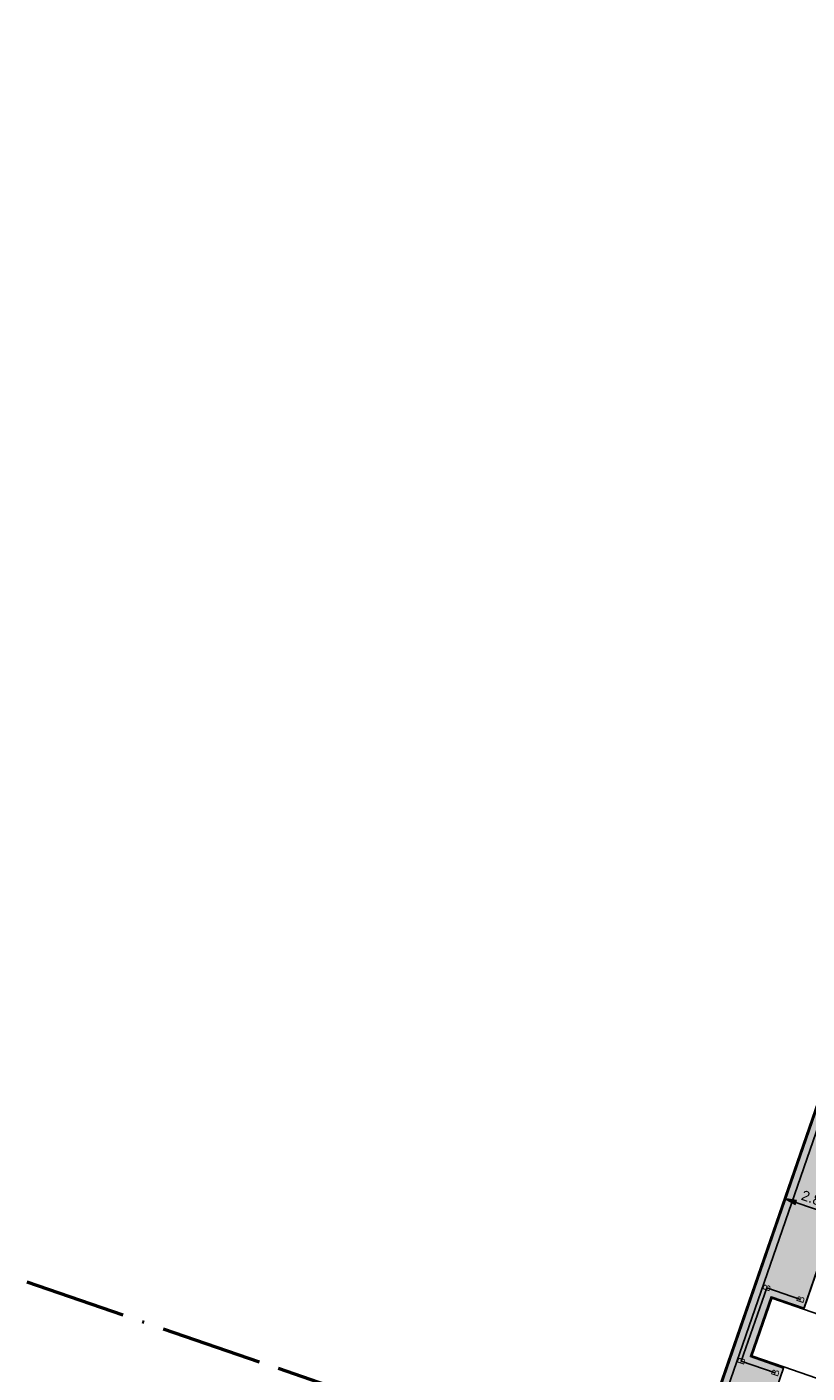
# Model space of a CAD drawing. Header units: metres. Extents: x 131295 to 132236, y 397710 to 398702.
# Tile 84 of 127: x 131550 to 131589, y 398242 to 398308. Entities that reach past the tile are written whole.
import ezdxf
from ezdxf.enums import TextEntityAlignment as Align

# ---------------------------------------------------------------- set-up
doc = ezdxf.new("R2010")
doc.units = ezdxf.units.M
doc.linetypes.add('AL-BLADSCHEIDING', pattern=[13, 5, -1, 0, -1, 5, -1])
doc.layers.get('Defpoints').update_dxf_attribs({"color": 128})
for name, color, linetype, lineweight in [('N-KO-opsluitband 60x200mm', 2, 'Continuous', 25), ('N-KO-opsluitband achterkant', 8, 'Continuous', 5), ('N-KO-tekst banden', 1, 'Continuous', 18), ('N-KO-trottoirband achterkant', 8, 'Continuous', 5), ("N-VH-arcering 'MAT' grijs 254", 254, 'Continuous', 18), ('X-AL-bladscheiding', 4, 'AL-BLADSCHEIDING', 50), ('X-AL-maatvoering', 1, 'Continuous', 18)]:
    doc.layers.add(name, color=color, linetype=linetype, lineweight=lineweight)
for name, color, linetype, plot in [('X-AL-contourlijnen', 30, 'Continuous', False), ('X-AL-hulplijn bandenlijnnummers', 30, 'Continuous', False), ('X-AL-hulplijn hoogtetekst', 190, 'Continuous', False)]:
    doc.layers.add(name, color=color, linetype=linetype, plot=plot)
doc.styles.add('CS Annotative', font='arial.ttf')
doc.dimstyles.new('CS Annotative', dxfattribs={"dimtxt": 2.5, "dimasz": 3, "dimexe": 0.18, "dimexo": 0.0625, "dimgap": 1, "dimtad": 1, "dimzin": 0, "dimdsep": 46, "dimtxsty": 'CS Annotative', "dimblk": 'CS Dimensionpijl', "dimcen": 0, "dimse1": 1, "dimse2": 1, "dimclrd": 256, "dimclre": 256, "dimclrt": 2, "dimadec": 0, "dimazin": 0, "dimtm": 1e-09, "dimtfac": 1, "dimtofl": 0, "dimtmove": 1, "dimatfit": 3, "dimfxl": 1, "dimtfillclr": 256, "dimtolj": 1, "dimtzin": 0, "dimarcsym": 0})

# ---------------------------------------------------------------- blocks, each defined once
blk = doc.blocks.new('CS Dimensionpijl')
h = blk.add_hatch(color=256)
h.dxf.hatch_style = 1
h.paths.add_polyline_path([(-1, -0.167), (0, 0), (-1, 0.167)])
at = {"flags": 128}
blk.add_lwpolyline([(0, 0.5), (0, -0.5)], dxfattribs=at)
blk.add_lwpolyline([(-1, -0.167), (0, 0), (-1, 0.167)], close=True, dxfattribs=at)
blk = doc.blocks.new('*D633')
at = {"layer": 'Defpoints', "color": 0, "transparency": 16777216}
for p in [(131590.973, 398250.95), (131587.821, 398250.612), (131587.823, 398250.617)]:
    blk.add_point(p, dxfattribs=at)
at = {"layer": 'X-AL-maatvoering', "lineweight": -2, "transparency": 16777216}
blk.add_line((131589.967, 398249.873), (131588.388, 398250.417), dxfattribs=at)
at = {"layer": 'X-AL-maatvoering', "lineweight": -2, "transparency": 16777216, "xscale": 0.6000000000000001, "yscale": 0.6000000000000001, "zscale": 0.6000000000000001}
for p, rotation in [((131587.821, 398250.612), 160.9860701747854), ((131590.535, 398249.677), 340.9860701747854)]:
    blk.add_blockref('CS Dimensionpijl', p, dxfattribs=dict(at, rotation=rotation))
at = {"layer": 'X-AL-maatvoering', "color": 2, "transparency": 16777216, "insert": (131589.326, 398250.575), "char_height": 0.5, "attachment_point": 5, "rotation": 340.98607, "style": 'CS Annotative'}
blk.add_mtext('\\A1;2.87', dxfattribs=at)

msp = doc.modelspace()

# ---------------------------------------------------------------- hatches: boundary and pattern name
at = {"layer": "N-VH-arcering 'MAT' grijs 254"}
h = msp.add_hatch(color=256, dxfattribs=at)
h.dxf.hatch_style = 1
edge = h.paths.add_edge_path()
edge.add_line((131604.296, 398306.738), (131599.701, 398308.317))
edge.add_line((131599.701, 398308.317), (131598.51, 398304.848))
edge.add_line((131598.51, 398304.848), (131600.859, 398304.04))
edge.add_line((131600.859, 398304.04), (131601.928, 398303.585))
edge.add_line((131601.928, 398303.585), (131602.509, 398303.182))
edge.add_line((131602.509, 398303.182), (131602.944, 398302.881))
edge.add_line((131602.944, 398302.881), (131603.329, 398302.506))
edge.add_line((131603.329, 398302.506), (131603.792, 398302.054))
edge.add_line((131603.792, 398302.054), (131604.299, 398300.926))
edge.add_line((131604.299, 398300.926), (131604.602, 398299.753))
edge.add_line((131604.602, 398299.753), (131604.402, 398298.339))
edge.add_line((131604.402, 398298.339), (131604.399, 398298.328))
edge.add_line((131604.399, 398298.328), (131580.92, 398230.492))
edge.add_arc((131579.975, 398230.819), 1, 251.00151, 340.90901, ccw=False)
edge.add_line((131579.65, 398229.873), (131574.358, 398231.695))
edge.add_line((131574.358, 398231.695), (131573.772, 398229.994))
edge.add_line((131573.772, 398229.994), (131579.858, 398227.898))
edge.add_arc((131581.42, 398232.437), 4.8, 251.00151, 340.98607)
edge.add_line((131585.959, 398230.873), (131587.495, 398235.331))
edge.add_arc((131587.211, 398235.429), 0.3, 340.98607, 430.98607)
edge.add_line((131587.309, 398235.712), (131585.702, 398236.266))
edge.add_line((131585.702, 398236.266), (131587.767, 398242.259))
edge.add_line((131587.767, 398242.259), (131586.14, 398242.822))
edge.add_line((131586.14, 398242.822), (131587.161, 398245.772))
edge.add_line((131587.161, 398245.772), (131588.784, 398245.21))
edge.add_line((131588.784, 398245.21), (131592.785, 398256.82))
edge.add_line((131592.785, 398256.82), (131591.178, 398257.376))
edge.add_line((131591.178, 398257.376), (131592.125, 398260.114))
edge.add_line((131592.125, 398260.114), (131593.54, 398259.625))
edge.add_line((131593.54, 398259.625), (131593.683, 398260.041))
edge.add_line((131593.683, 398260.041), (131593.965, 398260.86))
edge.add_arc((131613.252, 398254.214), 20.4, 155.98607, 160.98607, ccw=False)
edge.add_line((131594.618, 398262.516), (131597.31, 398268.558))
edge.add_line((131597.31, 398268.558), (131596.14, 398268.962))
edge.add_line((131596.14, 398268.962), (131596.798, 398270.864))
edge.add_line((131596.798, 398270.864), (131595.948, 398271.159))
edge.add_line((131595.948, 398271.159), (131596.929, 398273.994))
edge.add_line((131596.929, 398273.994), (131597.78, 398273.699))
edge.add_line((131597.78, 398273.699), (131599.33, 398278.18))
edge.add_line((131599.33, 398278.18), (131599.723, 398279.314))
edge.add_line((131599.723, 398279.314), (131600.958, 398282.882))
edge.add_line((131600.958, 398282.882), (131600.107, 398283.176))
edge.add_line((131600.107, 398283.176), (131601.088, 398286.011))
edge.add_line((131601.088, 398286.011), (131601.939, 398285.717))
edge.add_line((131601.939, 398285.717), (131602.928, 398288.575))
edge.add_line((131602.928, 398288.575), (131603.321, 398289.709))
edge.add_line((131603.321, 398289.709), (131605.07, 398294.764))
edge.add_line((131605.07, 398294.764), (131604.219, 398295.058))
edge.add_line((131604.219, 398295.058), (131606.351, 398301.217))
edge.add_arc((131607.296, 398300.89), 1, 70.90901, 160.90901, ccw=False)
edge.add_line((131607.623, 398301.835), (131610.963, 398300.679))
edge.add_arc((131606.175, 398301.017), 4.8, 355.96248, 417.01691)
edge.add_arc((131606.175, 398301.017), 4.8, 57.01691, 71.04462)
edge.add_line((131607.734, 398305.557), (131604.296, 398306.738))

# ---------------------------------------------------------------- linework, layer by layer
at = {"layer": 'N-KO-opsluitband 60x200mm', "flags": 128}
msp.add_lwpolyline([(131574.358, 398231.695), (131579.65, 398229.873, 0.413741), (131580.92, 398230.492), (131604.399, 398298.328), (131604.402, 398298.339), (131604.602, 398299.753), (131604.299, 398300.926), (131603.792, 398302.054), (131602.944, 398302.881), (131601.928, 398303.585), (131600.859, 398304.04), (131598.51, 398304.848)], format="xyb", dxfattribs=at)
msp.add_lwpolyline([(131587.767, 398242.259), (131586.14, 398242.822), (131587.161, 398245.772), (131588.784, 398245.21)], dxfattribs=at)
at = {"layer": 'N-KO-opsluitband achterkant', "flags": 128}
msp.add_lwpolyline([(131574.358, 398231.695), (131574.378, 398231.752), (131579.669, 398229.93, 0.413741), (131580.864, 398230.512), (131604.342, 398298.348)], format="xyb", dxfattribs=at)
msp.add_lwpolyline([(131587.786, 398242.316), (131586.217, 398242.859), (131587.198, 398245.695), (131588.764, 398245.153)], dxfattribs=at)
at = {"layer": 'N-KO-trottoirband achterkant'}
msp.add_lwpolyline([(131573.707, 398229.805), (131573.772, 398229.994), (131579.858, 398227.898, 0.414135), (131585.959, 398230.873), (131587.495, 398235.331, 0.414214), (131587.309, 398235.712), (131585.702, 398236.266), (131587.787, 398242.319), (131589.394, 398241.763, 0.414214), (131589.775, 398241.949), (131590.557, 398244.218, 0.414214), (131590.371, 398244.599), (131588.764, 398245.153), (131592.804, 398256.877), (131594.411, 398256.323, 0.414214), (131594.793, 398256.509), (131595.502, 398258.568, 0.414214), (131595.316, 398258.949), (131594.182, 398259.34)], format="xyb", dxfattribs=at)
at = {"layer": 'X-AL-bladscheiding', "flags": 128}
msp.add_lwpolyline([(131550.493, 398246.506), (131658.295, 398209.427)], dxfattribs=at)
at = {"layer": 'X-AL-contourlijnen', "flags": 128}
msp.add_lwpolyline([(131604.399, 398298.328), (131580.92, 398230.492, -0.413741)], format="xyb", dxfattribs=at)
msp.add_lwpolyline([(131585.702, 398236.266), (131587.767, 398242.259), (131586.14, 398242.822), (131587.161, 398245.772), (131588.784, 398245.21), (131592.785, 398256.82)], dxfattribs=at)
msp.add_lwpolyline([(131590.557, 398244.218, 0.414214), (131590.371, 398244.599), (131588.764, 398245.153), (131587.198, 398245.695), (131586.217, 398242.859), (131587.786, 398242.316), (131587.787, 398242.319), (131589.394, 398241.763, 0.414214), (131589.775, 398241.949)], format="xyb", close=True, dxfattribs=at)
at = {"layer": 'X-AL-hulplijn bandenlijnnummers', "flags": 128}
msp.add_lwpolyline([(131574.528, 398231.267), (131579.536, 398229.543, 0.413741), (131581.251, 398230.377), (131604.73, 398298.214)], format="xyb", dxfattribs=at)
msp.add_lwpolyline([(131587.369, 398242.027), (131585.695, 398242.606), (131586.945, 398246.217), (131588.615, 398245.639)], dxfattribs=at)
at = {"layer": 'X-AL-hulplijn hoogtetekst', "flags": 128}
msp.add_lwpolyline([(131574.244, 398231.364), (131579.536, 398229.543, 0.413741), (131581.251, 398230.377), (131604.73, 398298.214)], format="xyb", dxfattribs=at)

# ---------------------------------------------------------------- texts
at = {"layer": 'N-KO-tekst banden', "style": 'CS Annotative'}
for p in [(131586.945, 398246.217), (131588.615, 398245.639), (131585.695, 398242.606), (131587.369, 398242.027)]:
    msp.add_text('B', height=0.36, rotation=71.01877, dxfattribs=at).set_placement(p, align=Align.MIDDLE)

# ---------------------------------------------------------------- dimensions: what is measured, and where the dimension line sits
at = {"layer": 'X-AL-maatvoering'}
dim = msp.add_linear_dim(base=(131587.821, 398250.612), p1=(131590.973, 398250.95), p2=(131587.823, 398250.617), angle=340.98607, dimstyle='CS Annotative', dxfattribs=at)
dim.commit()
dim.dimension.update_dxf_attribs({"geometry": '*D633', "text_midpoint": (131589.326, 398250.575)})

doc.saveas('drawing.dxf')
